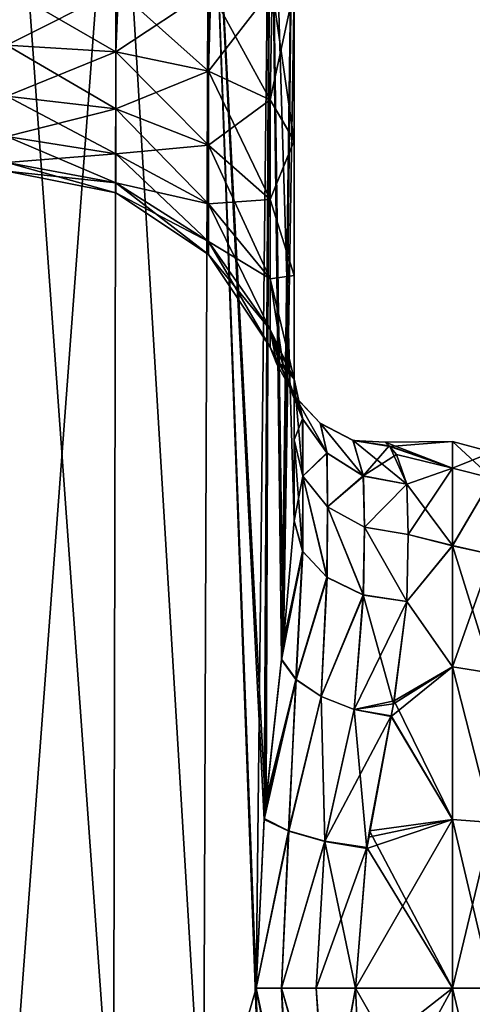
# Model space of a CAD drawing. Extents: x -23 to 470, y -1800 to 0.
# Tile 61 of 181: x 345 to 365, y -1773 to -1729. Entities that reach past the tile are written whole.
import ezdxf

# ---------------------------------------------------------------- set-up
doc = ezdxf.new("R2010")
doc.units = 0
doc.header["$LTSCALE"] = 41.718519
for name, color, linetype in [('932', 7, 'CONTINUOUS'), ('933', 7, 'CONTINUOUS'), ('938', 7, 'CONTINUOUS'), ('941', 7, 'CONTINUOUS'), ('942', 7, 'CONTINUOUS'), ('946', 7, 'CONTINUOUS'), ('950', 7, 'CONTINUOUS'), ('951', 7, 'CONTINUOUS'), ('973', 7, 'CONTINUOUS'), ('974', 7, 'CONTINUOUS'), ('975', 7, 'CONTINUOUS'), ('976', 7, 'CONTINUOUS'), ('977', 7, 'CONTINUOUS'), ('978', 7, 'CONTINUOUS'), ('979', 7, 'CONTINUOUS')]:
    doc.layers.add(name, color=color, linetype=linetype)

msp = doc.modelspace()

# ---------------------------------------------------------------- linework, layer by layer
at = {"layer": '932', "linetype": 'CONTINUOUS'}
for points in [[(349.618, -1780, 32.096), (345.05, -1716.55, 33), (345.004, -1780, 33), (349.618, -1780, 32.096)], [(349.742, -1716.55, 32.045), (345.05, -1716.55, 33), (349.618, -1780, 32.096), (349.742, -1716.55, 32.045)], [(353.567, -1780, 29.555), (349.742, -1716.55, 32.045), (349.618, -1780, 32.096), (353.567, -1780, 29.555)], [(353.795, -1716.55, 29.333), (349.742, -1716.55, 32.045), (353.567, -1780, 29.555), (353.795, -1716.55, 29.333)], [(355.979, -1775.895, 26.383), (353.795, -1716.55, 29.333), (353.567, -1780, 29.555), (355.979, -1775.895, 26.383)], [(356.5, -1716.55, 25.279), (353.795, -1716.55, 29.333), (356.285, -1764.013, 25.769), (356.5, -1716.55, 25.279)], [(356.285, -1764.013, 25.769), (353.795, -1716.55, 29.333), (356.231, -1764.592, 25.884), (356.285, -1764.013, 25.769)], [(356.231, -1764.592, 25.884), (353.795, -1716.55, 29.333), (355.876, -1772, 26.571), (356.231, -1764.592, 25.884)], [(355.876, -1772, 26.571), (353.795, -1716.55, 29.333), (355.979, -1775.895, 26.383), (355.876, -1772, 26.571)], [(356.998, -1757.583, 23.832), (356.5, -1716.55, 25.279), (356.285, -1764.013, 25.769), (356.998, -1757.583, 23.832)], [(357.55, -1751.489, 20.502), (357.55, -1728.15, 20.5), (356.5, -1716.55, 25.279), (357.55, -1751.489, 20.502)], [(357.55, -1751.489, 20.502), (356.5, -1716.55, 25.279), (357.071, -1756.933, 23.555), (357.55, -1751.489, 20.502)], [(357.071, -1756.933, 23.555), (356.5, -1716.55, 25.279), (356.998, -1757.583, 23.832), (357.071, -1756.933, 23.555)]]:
    msp.add_3dface(points, dxfattribs=at)
at = {"layer": '933', "linetype": 'CONTINUOUS'}
for points in [[(349.618, -1780, -32.096), (345.004, -1780, -33), (349.742, -1716.55, -32.045), (349.618, -1780, -32.096)], [(349.742, -1716.55, -32.045), (345.004, -1780, -33), (345.05, -1716.55, -33), (349.742, -1716.55, -32.045)], [(353.567, -1780, -29.555), (349.618, -1780, -32.096), (349.742, -1716.55, -32.045), (353.567, -1780, -29.555)], [(353.795, -1716.55, -29.333), (353.567, -1780, -29.555), (349.742, -1716.55, -32.045), (353.795, -1716.55, -29.333)], [(355.876, -1772, -26.571), (353.567, -1780, -29.555), (353.795, -1716.55, -29.333), (355.876, -1772, -26.571)], [(356.5, -1716.55, -25.279), (355.876, -1772, -26.571), (353.795, -1716.55, -29.333), (356.5, -1716.55, -25.279)], [(356.233, -1764.55, -25.881), (355.876, -1772, -26.571), (356.5, -1716.55, -25.279), (356.233, -1764.55, -25.881)], [(356.314, -1763.691, -25.706), (356.233, -1764.55, -25.881), (356.5, -1716.55, -25.279), (356.314, -1763.691, -25.706)], [(357, -1757.558, -23.824), (356.314, -1763.691, -25.706), (356.5, -1716.55, -25.279), (357, -1757.558, -23.824)], [(357.55, -1716.55, -20.5), (357, -1757.558, -23.824), (356.5, -1716.55, -25.279), (357.55, -1716.55, -20.5)], [(357.088, -1756.772, -23.486), (357, -1757.558, -23.824), (357.55, -1716.55, -20.5), (357.088, -1756.772, -23.486)], [(357.55, -1716.55, -20.5), (357.55, -1728.15, -20.5), (357.088, -1756.772, -23.486), (357.55, -1716.55, -20.5)], [(357.55, -1751.489, -20.502), (357.088, -1756.772, -23.486), (357.55, -1728.15, -20.5), (357.55, -1751.489, -20.502)], [(355.979, -1775.894, -26.384), (353.567, -1780, -29.555), (355.876, -1772, -26.571), (355.979, -1775.894, -26.384)]]:
    msp.add_3dface(points, dxfattribs=at)
at = {"layer": '938', "linetype": 'CONTINUOUS'}
for points in [[(357.55, -1734.798, -19.391), (357.55, -1751.489, -20.502), (357.55, -1728.15, -20.5), (357.55, -1734.798, -19.391)], [(357.55, -1728.15, 20.5), (357.55, -1751.489, 20.502), (357.55, -1734.809, 19.388), (357.55, -1728.15, 20.5)], [(357.55, -1740.719, -16.193), (357.55, -1751.489, -20.502), (357.55, -1734.798, -19.391), (357.55, -1740.719, -16.193)], [(357.55, -1751.489, 20.502), (357.55, -1747.936, 16.184), (357.55, -1734.809, 19.388), (357.55, -1751.489, 20.502)], [(357.55, -1734.809, 19.388), (357.55, -1747.936, 16.184), (357.55, -1740.722, 16.19), (357.55, -1734.809, 19.388)], [(357.55, -1747.936, -16.184), (357.55, -1751.489, -20.502), (357.55, -1740.719, -16.193), (357.55, -1747.936, -16.184)], [(357.55, -1745.277, -11.265), (357.55, -1747.936, -16.184), (357.55, -1740.719, -16.193), (357.55, -1745.277, -11.265)], [(357.55, -1747.936, 16.184), (357.55, -1745.277, 11.265), (357.55, -1740.722, 16.19), (357.55, -1747.936, 16.184)]]:
    msp.add_3dface(points, dxfattribs=at)
at = {"layer": '941', "linetype": 'CONTINUOUS'}
for points in [[(360.247, -1772, 24), (360.39, -1775.215, 23.784), (364.5, -1772, 24), (360.247, -1772, 24)], [(364.5, -1772, -24), (364.5, -1779.433, -22.82), (360.247, -1772, -24), (364.5, -1772, -24)], [(360.247, -1772, -24), (364.5, -1779.433, -22.82), (360.39, -1775.214, -23.784), (360.247, -1772, -24)], [(360.39, -1775.215, 23.784), (360.87, -1778.62, 23.069), (364.5, -1772, 24), (360.39, -1775.215, 23.784)], [(364.5, -1772, 24), (360.87, -1778.62, 23.069), (364.5, -1779.432, 22.82), (364.5, -1772, 24)]]:
    msp.add_3dface(points, dxfattribs=at)
at = {"layer": '942', "linetype": 'CONTINUOUS'}
for points in [[(364.5, -1748, 0), (364.5, -1749.171, -7.407), (361.551, -1748.032, -1.243), (364.5, -1748, 0)], [(361.756, -1748.221, 3.251), (364.5, -1748, 0), (361.551, -1748.032, -1.243), (361.756, -1748.221, 3.251)], [(361.551, -1748.032, -1.243), (364.5, -1749.171, -7.407), (361.727, -1748.192, -3.028), (361.551, -1748.032, -1.243)], [(364.5, -1749.172, 7.407), (364.5, -1748, 0), (361.756, -1748.221, 3.251), (364.5, -1749.172, 7.407)], [(361.727, -1748.192, -3.028), (364.5, -1749.171, -7.407), (362.049, -1748.575, -5.223), (361.727, -1748.192, -3.028)], [(362.5, -1749.885, 9.323), (364.5, -1749.172, 7.407), (361.756, -1748.221, 3.251), (362.5, -1749.885, 9.323)], [(362.049, -1748.575, -5.223), (364.5, -1749.171, -7.407), (362.5, -1749.885, -9.323), (362.049, -1748.575, -5.223)], [(364.5, -1749.171, -7.407), (364.5, -1752.577, -14.098), (362.5, -1749.885, -9.323), (364.5, -1749.171, -7.407)], [(362.55, -1752.085, 13.393), (364.5, -1749.172, 7.407), (362.5, -1749.885, 9.323), (362.55, -1752.085, 13.393)], [(364.5, -1752.579, 14.1), (364.5, -1749.172, 7.407), (362.55, -1752.085, 13.393), (364.5, -1752.579, 14.1)], [(362.5, -1749.885, -9.323), (364.5, -1752.577, -14.098), (362.55, -1752.085, -13.393), (362.5, -1749.885, -9.323)], [(362.55, -1752.085, -13.393), (364.5, -1752.577, -14.098), (362.5, -1755.024, -16.966), (362.55, -1752.085, -13.393)], [(362.5, -1755.024, 16.966), (364.5, -1752.579, 14.1), (362.55, -1752.085, 13.393), (362.5, -1755.024, 16.966)], [(364.5, -1752.577, -14.098), (364.5, -1757.897, -19.419), (362.5, -1755.024, -16.966), (364.5, -1752.577, -14.098)], [(364.5, -1757.901, 19.422), (364.5, -1752.579, 14.1), (362.5, -1755.024, 16.966), (364.5, -1757.901, 19.422)], [(361.918, -1759.523, 20.502), (364.5, -1757.901, 19.422), (362.5, -1755.024, 16.966), (361.918, -1759.523, 20.502)], [(362.5, -1755.024, -16.966), (364.5, -1757.897, -19.419), (361.942, -1759.39, -20.42), (362.5, -1755.024, -16.966)], [(364.5, -1764.593, 22.828), (364.5, -1757.901, 19.422), (361.812, -1760.067, 20.823), (364.5, -1764.593, 22.828)], [(361.812, -1760.067, 20.823), (364.5, -1757.901, 19.422), (361.918, -1759.523, 20.502), (361.812, -1760.067, 20.823)], [(364.5, -1757.897, -19.419), (364.5, -1764.593, -22.828), (361.942, -1759.39, -20.42), (364.5, -1757.897, -19.419)], [(361.942, -1759.39, -20.42), (364.5, -1764.593, -22.828), (361.814, -1760.047, -20.812), (361.942, -1759.39, -20.42)], [(360.819, -1765.366, 23.065), (364.5, -1764.593, 22.828), (361.812, -1760.067, 20.823), (360.819, -1765.366, 23.065)], [(361.814, -1760.047, -20.812), (364.5, -1764.593, -22.828), (360.86, -1765.098, -22.986), (361.814, -1760.047, -20.812)], [(360.247, -1772, 24), (364.5, -1772, 24), (364.5, -1764.593, 22.828), (360.247, -1772, 24)], [(360.247, -1772, 24), (364.5, -1764.593, 22.828), (360.74, -1765.862, 23.202), (360.247, -1772, 24)], [(360.74, -1765.862, 23.202), (364.5, -1764.593, 22.828), (360.819, -1765.366, 23.065), (360.74, -1765.862, 23.202)], [(364.5, -1764.593, -22.828), (364.5, -1772, -24), (360.86, -1765.098, -22.986), (364.5, -1764.593, -22.828)], [(360.86, -1765.098, -22.986), (364.5, -1772, -24), (360.742, -1765.826, -23.192), (360.86, -1765.098, -22.986)], [(364.5, -1772, -24), (360.247, -1772, -24), (360.742, -1765.826, -23.192), (364.5, -1772, -24)]]:
    msp.add_3dface(points, dxfattribs=at)
at = {"layer": '946', "linetype": 'CONTINUOUS'}
for points in [[(349.84, -1728.15, -8.954), (344.95, -1728.15, -8), (344.935, -1730.622, -7.608), (349.84, -1728.15, -8.954)], [(344.95, -1728.15, 8), (349.724, -1730.915, 8.51), (344.935, -1730.622, 7.608), (344.95, -1728.15, 8)], [(349.724, -1730.915, -8.51), (349.84, -1728.15, -8.954), (344.935, -1730.622, -7.608), (349.724, -1730.915, -8.51)], [(344.95, -1728.15, 8), (349.741, -1728.15, 8.913), (349.724, -1730.915, 8.51), (344.95, -1728.15, 8)], [(349.741, -1728.15, 8.913), (353.785, -1731.752, 11.087), (349.724, -1730.915, 8.51), (349.741, -1728.15, 8.913)], [(353.889, -1728.15, -11.661), (349.84, -1728.15, -8.954), (349.724, -1730.915, -8.51), (353.889, -1728.15, -11.661)], [(353.785, -1731.752, -11.087), (353.889, -1728.15, -11.661), (349.724, -1730.915, -8.51), (353.785, -1731.752, -11.087)], [(349.741, -1728.15, 8.913), (353.835, -1728.15, 11.608), (353.785, -1731.752, 11.087), (349.741, -1728.15, 8.913)], [(353.835, -1728.15, 11.608), (356.498, -1733.007, 14.947), (353.785, -1731.752, 11.087), (353.835, -1728.15, 11.608)], [(356.584, -1728.15, -15.681), (353.889, -1728.15, -11.661), (353.785, -1731.752, -11.087), (356.584, -1728.15, -15.681)], [(356.498, -1733.007, -14.947), (356.584, -1728.15, -15.681), (353.785, -1731.752, -11.087), (356.498, -1733.007, -14.947)], [(353.835, -1728.15, 11.608), (356.584, -1728.15, 15.681), (356.498, -1733.007, 14.947), (353.835, -1728.15, 11.608)], [(357.55, -1734.798, -19.391), (357.55, -1728.15, -20.5), (356.498, -1733.007, -14.947), (357.55, -1734.798, -19.391)], [(357.55, -1728.15, -20.5), (356.584, -1728.15, -15.681), (356.498, -1733.007, -14.947), (357.55, -1728.15, -20.5)], [(356.584, -1728.15, 15.681), (357.55, -1734.809, 19.388), (356.498, -1733.007, 14.947), (356.584, -1728.15, 15.681)], [(357.55, -1728.15, 20.5), (357.55, -1734.809, 19.388), (356.584, -1728.15, 15.681), (357.55, -1728.15, 20.5)], [(349.724, -1730.915, 8.51), (349.724, -1733.409, 7.239), (344.935, -1730.622, 7.608), (349.724, -1730.915, 8.51)], [(344.935, -1730.622, 7.608), (349.724, -1733.409, 7.239), (344.935, -1732.852, 6.472), (344.935, -1730.622, 7.608)], [(344.935, -1732.852, -6.472), (349.724, -1730.915, -8.51), (344.935, -1730.622, -7.608), (344.935, -1732.852, -6.472)], [(349.724, -1733.409, -7.239), (349.724, -1730.915, -8.51), (344.935, -1732.852, -6.472), (349.724, -1733.409, -7.239)], [(353.785, -1731.752, 11.087), (353.785, -1735.002, 9.431), (349.724, -1730.915, 8.51), (353.785, -1731.752, 11.087)], [(349.724, -1730.915, 8.51), (353.785, -1735.002, 9.431), (349.724, -1733.409, 7.239), (349.724, -1730.915, 8.51)], [(349.724, -1733.409, -7.239), (353.785, -1731.752, -11.087), (349.724, -1730.915, -8.51), (349.724, -1733.409, -7.239)], [(353.785, -1735.002, -9.431), (353.785, -1731.752, -11.087), (349.724, -1733.409, -7.239), (353.785, -1735.002, -9.431)], [(356.498, -1733.007, 14.947), (356.498, -1737.388, 12.715), (353.785, -1731.752, 11.087), (356.498, -1733.007, 14.947)], [(353.785, -1731.752, 11.087), (356.498, -1737.388, 12.715), (353.785, -1735.002, 9.431), (353.785, -1731.752, 11.087)], [(353.785, -1735.002, -9.431), (356.498, -1733.007, -14.947), (353.785, -1731.752, -11.087), (353.785, -1735.002, -9.431)], [(349.724, -1733.409, 7.239), (349.724, -1735.389, 5.259), (344.935, -1732.852, 6.472), (349.724, -1733.409, 7.239)], [(344.935, -1732.852, 6.472), (349.724, -1735.389, 5.259), (344.935, -1734.622, 4.702), (344.935, -1732.852, 6.472)], [(344.935, -1734.622, -4.702), (349.724, -1733.409, -7.239), (344.935, -1732.852, -6.472), (344.935, -1734.622, -4.702)], [(356.498, -1737.388, -12.715), (356.498, -1733.007, -14.947), (353.785, -1735.002, -9.431), (356.498, -1737.388, -12.715)], [(356.498, -1737.388, -12.715), (357.55, -1734.798, -19.391), (356.498, -1733.007, -14.947), (356.498, -1737.388, -12.715)], [(356.498, -1733.007, 14.947), (357.55, -1734.809, 19.388), (356.498, -1737.388, 12.715), (356.498, -1733.007, 14.947)], [(349.724, -1735.389, -5.259), (349.724, -1733.409, -7.239), (344.935, -1734.622, -4.702), (349.724, -1735.389, -5.259)], [(353.785, -1735.002, 9.431), (353.785, -1737.581, 6.852), (349.724, -1733.409, 7.239), (353.785, -1735.002, 9.431)], [(349.724, -1733.409, 7.239), (353.785, -1737.581, 6.852), (349.724, -1735.389, 5.259), (349.724, -1733.409, 7.239)], [(349.724, -1735.389, -5.259), (353.785, -1735.002, -9.431), (349.724, -1733.409, -7.239), (349.724, -1735.389, -5.259)], [(349.724, -1735.389, 5.259), (349.724, -1736.66, 2.765), (344.935, -1734.622, 4.702), (349.724, -1735.389, 5.259)], [(344.935, -1734.622, 4.702), (349.724, -1736.66, 2.765), (344.935, -1735.758, 2.472), (344.935, -1734.622, 4.702)], [(344.935, -1735.758, -2.472), (349.724, -1735.389, -5.259), (344.935, -1734.622, -4.702), (344.935, -1735.758, -2.472)], [(353.785, -1737.581, -6.852), (353.785, -1735.002, -9.431), (349.724, -1735.389, -5.259), (353.785, -1737.581, -6.852)], [(356.498, -1737.388, 12.715), (356.498, -1740.865, 9.238), (353.785, -1735.002, 9.431), (356.498, -1737.388, 12.715)], [(353.785, -1735.002, 9.431), (356.498, -1740.865, 9.238), (353.785, -1737.581, 6.852), (353.785, -1735.002, 9.431)], [(353.785, -1737.581, -6.852), (356.498, -1737.388, -12.715), (353.785, -1735.002, -9.431), (353.785, -1737.581, -6.852)], [(357.55, -1740.719, -16.193), (357.55, -1734.798, -19.391), (356.498, -1737.388, -12.715), (357.55, -1740.719, -16.193)], [(357.55, -1734.809, 19.388), (357.55, -1740.722, 16.19), (356.498, -1737.388, 12.715), (357.55, -1734.809, 19.388)], [(349.724, -1736.66, -2.765), (349.724, -1735.389, -5.259), (344.935, -1735.758, -2.472), (349.724, -1736.66, -2.765)], [(353.785, -1737.581, 6.852), (353.785, -1739.237, 3.602), (349.724, -1735.389, 5.259), (353.785, -1737.581, 6.852)], [(349.724, -1735.389, 5.259), (353.785, -1739.237, 3.602), (349.724, -1736.66, 2.765), (349.724, -1735.389, 5.259)], [(349.724, -1736.66, -2.765), (353.785, -1737.581, -6.852), (349.724, -1735.389, -5.259), (349.724, -1736.66, -2.765)], [(349.724, -1736.66, 2.765), (349.724, -1737.098), (344.935, -1735.758, 2.472), (349.724, -1736.66, 2.765)], [(344.935, -1735.758, 2.472), (349.724, -1737.098), (344.935, -1736.15), (344.935, -1735.758, 2.472)], [(344.935, -1736.15), (349.724, -1736.66, -2.765), (344.935, -1735.758, -2.472), (344.935, -1736.15)], [(349.724, -1737.098), (349.724, -1736.66, -2.765), (344.935, -1736.15), (349.724, -1737.098)], [(353.785, -1739.237, 3.602), (353.785, -1739.808), (349.724, -1736.66, 2.765), (353.785, -1739.237, 3.602)], [(349.724, -1736.66, 2.765), (353.785, -1739.808), (349.724, -1737.098), (349.724, -1736.66, 2.765)], [(353.785, -1739.237, -3.602), (353.785, -1737.581, -6.852), (349.724, -1736.66, -2.765), (353.785, -1739.237, -3.602)], [(349.724, -1737.098), (353.785, -1739.237, -3.602), (349.724, -1736.66, -2.765), (349.724, -1737.098)], [(353.785, -1739.808), (353.785, -1739.237, -3.602), (349.724, -1737.098), (353.785, -1739.808)], [(356.498, -1740.865, -9.238), (356.498, -1737.388, -12.715), (353.785, -1737.581, -6.852), (356.498, -1740.865, -9.238)], [(356.498, -1740.865, 9.238), (356.498, -1743.097, 4.857), (353.785, -1737.581, 6.852), (356.498, -1740.865, 9.238)], [(353.785, -1737.581, 6.852), (356.498, -1743.097, 4.857), (353.785, -1739.237, 3.602), (353.785, -1737.581, 6.852)], [(353.785, -1739.237, -3.602), (356.498, -1740.865, -9.238), (353.785, -1737.581, -6.852), (353.785, -1739.237, -3.602)], [(356.498, -1740.865, -9.238), (357.55, -1740.719, -16.193), (356.498, -1737.388, -12.715), (356.498, -1740.865, -9.238)], [(356.498, -1737.388, 12.715), (357.55, -1740.722, 16.19), (356.498, -1740.865, 9.238), (356.498, -1737.388, 12.715)], [(356.498, -1743.097, 4.857), (356.498, -1743.866), (353.785, -1739.237, 3.602), (356.498, -1743.097, 4.857)], [(353.785, -1739.237, 3.602), (356.498, -1743.866), (353.785, -1739.808), (353.785, -1739.237, 3.602)], [(356.498, -1743.097, -4.857), (356.498, -1740.865, -9.238), (353.785, -1739.237, -3.602), (356.498, -1743.097, -4.857)], [(353.785, -1739.808), (356.498, -1743.097, -4.857), (353.785, -1739.237, -3.602), (353.785, -1739.808)], [(356.498, -1743.866), (356.498, -1743.097, -4.857), (353.785, -1739.808), (356.498, -1743.866)], [(357.55, -1745.277, -11.265), (357.55, -1740.719, -16.193), (356.498, -1740.865, -9.238), (357.55, -1745.277, -11.265)], [(357.55, -1740.722, 16.19), (357.55, -1745.277, 11.265), (356.498, -1740.865, 9.238), (357.55, -1740.722, 16.19)], [(356.498, -1743.097, -4.857), (357.55, -1745.277, -11.265), (356.498, -1740.865, -9.238), (356.498, -1743.097, -4.857)], [(357.55, -1745.277, 11.265), (357.063, -1744.638, 5.606), (356.498, -1740.865, 9.238), (357.55, -1745.277, 11.265)], [(356.498, -1740.865, 9.238), (357.063, -1744.638, 5.606), (356.498, -1743.097, 4.857), (356.498, -1740.865, 9.238)], [(357.253, -1744.743, -7.693), (357.55, -1745.277, -11.265), (356.498, -1743.097, -4.857), (357.253, -1744.743, -7.693)], [(356.935, -1744.614, -4.027), (357.253, -1744.743, -7.693), (356.498, -1743.097, -4.857), (356.935, -1744.614, -4.027)], [(356.912, -1744.612, -3.695), (356.935, -1744.614, -4.027), (356.498, -1743.097, -4.857), (356.912, -1744.612, -3.695)], [(356.498, -1743.866), (356.912, -1744.612, -3.695), (356.498, -1743.097, -4.857), (356.498, -1743.866)], [(356.929, -1744.615, 3.927), (356.783, -1744.613, 0.546), (356.498, -1743.097, 4.857), (356.929, -1744.615, 3.927)], [(356.498, -1743.097, 4.857), (356.783, -1744.613, 0.546), (356.498, -1743.866), (356.498, -1743.097, 4.857)], [(357.063, -1744.638, 5.606), (356.929, -1744.615, 3.927), (356.498, -1743.097, 4.857), (357.063, -1744.638, 5.606)], [(356.783, -1744.613, 0.546), (356.912, -1744.612, -3.695), (356.498, -1743.866), (356.783, -1744.613, 0.546)]]:
    msp.add_3dface(points, dxfattribs=at)
at = {"layer": '950', "linetype": 'CONTINUOUS'}
for points in [[(364.5, -1749.171, -7.407), (364.5, -1748, 0), (366.249, -1749.62, -7.272), (364.5, -1749.171, -7.407)], [(364.5, -1748, 0), (364.5, -1749.172, 7.407), (366.249, -1748.468, 0), (364.5, -1748, 0)], [(364.5, -1748, 0), (366.249, -1748.468, 0), (366.249, -1749.62, -7.272), (364.5, -1748, 0)], [(364.5, -1749.172, 7.407), (366.249, -1749.62, 7.272), (366.249, -1748.468, 0), (364.5, -1749.172, 7.407)], [(364.5, -1752.577, -14.098), (364.5, -1749.171, -7.407), (366.249, -1749.62, -7.272), (364.5, -1752.577, -14.098)], [(364.5, -1749.172, 7.407), (364.5, -1752.579, 14.1), (366.249, -1749.62, 7.272), (364.5, -1749.172, 7.407)], [(364.5, -1752.577, -14.098), (366.249, -1749.62, -7.272), (366.249, -1752.962, -13.832), (364.5, -1752.577, -14.098)], [(364.5, -1752.579, 14.1), (366.249, -1752.962, 13.832), (366.249, -1749.62, 7.272), (364.5, -1752.579, 14.1)], [(364.5, -1757.897, -19.419), (364.5, -1752.577, -14.098), (366.249, -1758.168, -19.038), (364.5, -1757.897, -19.419)], [(364.5, -1752.577, -14.098), (366.249, -1752.962, -13.832), (366.249, -1758.168, -19.038), (364.5, -1752.577, -14.098)], [(364.5, -1752.579, 14.1), (364.5, -1757.901, 19.422), (366.249, -1752.962, 13.832), (364.5, -1752.579, 14.1)], [(364.5, -1757.901, 19.422), (366.249, -1758.168, 19.038), (366.249, -1752.962, 13.832), (364.5, -1757.901, 19.422)], [(364.5, -1764.593, -22.828), (364.5, -1757.897, -19.419), (366.249, -1764.728, -22.38), (364.5, -1764.593, -22.828)], [(364.5, -1757.897, -19.419), (366.249, -1758.168, -19.038), (366.249, -1764.728, -22.38), (364.5, -1757.897, -19.419)], [(364.5, -1757.901, 19.422), (364.5, -1764.593, 22.828), (366.249, -1764.728, 22.38), (364.5, -1757.901, 19.422)], [(364.5, -1757.901, 19.422), (366.249, -1764.728, 22.38), (366.249, -1758.168, 19.038), (364.5, -1757.901, 19.422)], [(364.5, -1764.593, 22.828), (364.5, -1772, 24), (366.249, -1764.728, 22.38), (364.5, -1764.593, 22.828)], [(364.5, -1772, -24), (364.5, -1764.593, -22.828), (366.249, -1772, -23.532), (364.5, -1772, -24)], [(366.249, -1772, -23.532), (364.5, -1764.593, -22.828), (366.249, -1764.728, -22.38), (366.249, -1772, -23.532)], [(364.5, -1772, 24), (366.249, -1772, 23.532), (366.249, -1764.728, 22.38), (364.5, -1772, 24)]]:
    msp.add_3dface(points, dxfattribs=at)
at = {"layer": '951', "linetype": 'CONTINUOUS'}
for points in [[(364.5, -1772, 24), (364.5, -1779.432, 22.82), (366.249, -1772, 23.532), (364.5, -1772, 24)], [(364.5, -1779.432, 22.82), (366.249, -1779.272, 22.38), (366.249, -1772, 23.532), (364.5, -1779.432, 22.82)], [(364.5, -1779.433, -22.82), (364.5, -1772, -24), (366.249, -1779.272, -22.38), (364.5, -1779.433, -22.82)], [(364.5, -1772, -24), (366.249, -1772, -23.532), (366.249, -1779.272, -22.38), (364.5, -1772, -24)]]:
    msp.add_3dface(points, dxfattribs=at)
at = {"layer": '973', "linetype": 'CONTINUOUS'}
for points in [[(355.876, -1772, 26.571), (355.979, -1775.895, 26.383), (357.45, -1779.436, 24.319), (355.876, -1772, 26.571)], [(356.991, -1772, 25.205), (355.876, -1772, 26.571), (357.45, -1779.436, 24.319), (356.991, -1772, 25.205)], [(358.511, -1772, 24.311), (356.991, -1772, 25.205), (359.023, -1778.953, 23.369), (358.511, -1772, 24.311)], [(359.023, -1778.953, 23.369), (356.991, -1772, 25.205), (357.45, -1779.436, 24.319), (359.023, -1778.953, 23.369)], [(360.247, -1772, 24), (358.511, -1772, 24.311), (359.023, -1778.953, 23.369), (360.247, -1772, 24)], [(360.39, -1775.215, 23.784), (360.247, -1772, 24), (359.023, -1778.953, 23.369), (360.39, -1775.215, 23.784)]]:
    msp.add_3dface(points, dxfattribs=at)
at = {"layer": '974', "linetype": 'CONTINUOUS'}
for points in [[(357.55, -1751.489, 20.502), (357.071, -1756.933, 23.555), (357.921, -1752.825, 19.164), (357.55, -1751.489, 20.502)], [(357.071, -1756.933, 23.555), (356.998, -1757.583, 23.832), (357.921, -1752.825, 19.164), (357.071, -1756.933, 23.555)], [(357.921, -1752.825, 19.164), (356.998, -1757.583, 23.832), (357.63, -1758.451, 22.57), (357.921, -1752.825, 19.164)], [(358.983, -1753.966, 18.023), (357.921, -1752.825, 19.164), (357.63, -1758.451, 22.57), (358.983, -1753.966, 18.023)], [(358.735, -1759.197, 21.571), (358.983, -1753.966, 18.023), (357.63, -1758.451, 22.57), (358.735, -1759.197, 21.571)], [(360.587, -1754.74, 17.249), (358.983, -1753.966, 18.023), (358.735, -1759.197, 21.571), (360.587, -1754.74, 17.249)], [(360.181, -1759.768, 20.973), (360.587, -1754.74, 17.249), (358.735, -1759.197, 21.571), (360.181, -1759.768, 20.973)], [(361.918, -1759.523, 20.502), (360.587, -1754.74, 17.249), (360.181, -1759.768, 20.973), (361.918, -1759.523, 20.502)], [(361.918, -1759.523, 20.502), (362.5, -1755.024, 16.966), (360.587, -1754.74, 17.249), (361.918, -1759.523, 20.502)], [(356.998, -1757.583, 23.832), (356.285, -1764.013, 25.769), (357.63, -1758.451, 22.57), (356.998, -1757.583, 23.832)], [(356.285, -1764.013, 25.769), (356.231, -1764.592, 25.884), (357.63, -1758.451, 22.57), (356.285, -1764.013, 25.769)], [(357.63, -1758.451, 22.57), (356.231, -1764.592, 25.884), (357.309, -1765.103, 24.441), (357.63, -1758.451, 22.57)], [(358.735, -1759.197, 21.571), (357.63, -1758.451, 22.57), (357.309, -1765.103, 24.441), (358.735, -1759.197, 21.571)], [(358.894, -1765.553, 23.494), (358.735, -1759.197, 21.571), (357.309, -1765.103, 24.441), (358.894, -1765.553, 23.494)], [(360.181, -1759.768, 20.973), (358.735, -1759.197, 21.571), (358.894, -1765.553, 23.494), (360.181, -1759.768, 20.973)], [(361.812, -1760.067, 20.823), (361.918, -1759.523, 20.502), (360.181, -1759.768, 20.973), (361.812, -1760.067, 20.823)], [(360.74, -1765.862, 23.202), (360.181, -1759.768, 20.973), (358.894, -1765.553, 23.494), (360.74, -1765.862, 23.202)], [(360.74, -1765.862, 23.202), (361.812, -1760.067, 20.823), (360.181, -1759.768, 20.973), (360.74, -1765.862, 23.202)], [(360.74, -1765.862, 23.202), (360.819, -1765.366, 23.065), (361.812, -1760.067, 20.823), (360.74, -1765.862, 23.202)], [(356.231, -1764.592, 25.884), (355.876, -1772, 26.571), (357.309, -1765.103, 24.441), (356.231, -1764.592, 25.884)], [(357.309, -1765.103, 24.441), (355.876, -1772, 26.571), (356.991, -1772, 25.205), (357.309, -1765.103, 24.441)], [(358.894, -1765.553, 23.494), (357.309, -1765.103, 24.441), (356.991, -1772, 25.205), (358.894, -1765.553, 23.494)], [(358.511, -1772, 24.311), (358.894, -1765.553, 23.494), (356.991, -1772, 25.205), (358.511, -1772, 24.311)], [(360.247, -1772, 24), (358.894, -1765.553, 23.494), (358.511, -1772, 24.311), (360.247, -1772, 24)], [(360.247, -1772, 24), (360.74, -1765.862, 23.202), (358.894, -1765.553, 23.494), (360.247, -1772, 24)]]:
    msp.add_3dface(points, dxfattribs=at)
at = {"layer": '975', "linetype": 'CONTINUOUS'}
for points in [[(357.55, -1745.277, 11.265), (357.55, -1747.936, 16.184), (357.931, -1749.523, 15.116), (357.55, -1745.277, 11.265)], [(357.926, -1747.03, 10.526), (357.55, -1745.277, 11.265), (357.931, -1749.523, 15.116), (357.926, -1747.03, 10.526)], [(358.997, -1748.519, 9.898), (357.926, -1747.03, 10.526), (357.931, -1749.523, 15.116), (358.997, -1748.519, 9.898)], [(357.55, -1747.936, 16.184), (357.55, -1751.489, 20.502), (357.921, -1752.825, 19.164), (357.55, -1747.936, 16.184)], [(357.931, -1749.523, 15.116), (357.55, -1747.936, 16.184), (357.921, -1752.825, 19.164), (357.931, -1749.523, 15.116)], [(359.014, -1750.869, 14.21), (358.997, -1748.519, 9.898), (357.931, -1749.523, 15.116), (359.014, -1750.869, 14.21)], [(360.602, -1749.521, 9.476), (358.997, -1748.519, 9.898), (359.014, -1750.869, 14.21), (360.602, -1749.521, 9.476)], [(358.983, -1753.966, 18.023), (357.931, -1749.523, 15.116), (357.921, -1752.825, 19.164), (358.983, -1753.966, 18.023)], [(359.014, -1750.869, 14.21), (357.931, -1749.523, 15.116), (358.983, -1753.966, 18.023), (359.014, -1750.869, 14.21)], [(360.637, -1751.769, 13.605), (360.602, -1749.521, 9.476), (359.014, -1750.869, 14.21), (360.637, -1751.769, 13.605)], [(362.5, -1749.885, 9.323), (360.602, -1749.521, 9.476), (360.637, -1751.769, 13.605), (362.5, -1749.885, 9.323)], [(362.55, -1752.085, 13.393), (362.5, -1749.885, 9.323), (360.637, -1751.769, 13.605), (362.55, -1752.085, 13.393)], [(360.587, -1754.74, 17.249), (359.014, -1750.869, 14.21), (358.983, -1753.966, 18.023), (360.587, -1754.74, 17.249)], [(360.637, -1751.769, 13.605), (359.014, -1750.869, 14.21), (360.587, -1754.74, 17.249), (360.637, -1751.769, 13.605)], [(362.5, -1755.024, 16.966), (360.637, -1751.769, 13.605), (360.587, -1754.74, 17.249), (362.5, -1755.024, 16.966)], [(362.5, -1755.024, 16.966), (362.55, -1752.085, 13.393), (360.637, -1751.769, 13.605), (362.5, -1755.024, 16.966)]]:
    msp.add_3dface(points, dxfattribs=at)
at = {"layer": '976', "linetype": 'CONTINUOUS'}
for points in [[(356.912, -1744.612, -3.695), (356.783, -1744.613, 0.546), (357.577, -1746.019, 3.794), (356.912, -1744.612, -3.695)], [(356.783, -1744.613, 0.546), (356.929, -1744.615, 3.927), (357.577, -1746.019, 3.794), (356.783, -1744.613, 0.546)], [(356.935, -1744.614, -4.027), (356.912, -1744.612, -3.695), (357.577, -1746.019, 3.794), (356.935, -1744.614, -4.027)], [(356.929, -1744.615, 3.927), (357.063, -1744.638, 5.606), (357.926, -1747.03, 10.526), (356.929, -1744.615, 3.927)], [(357.577, -1746.019, 3.794), (356.929, -1744.615, 3.927), (357.926, -1747.03, 10.526), (357.577, -1746.019, 3.794)], [(357.55, -1745.277, -11.265), (357.253, -1744.743, -7.693), (356.935, -1744.614, -4.027), (357.55, -1745.277, -11.265)], [(357.55, -1745.277, -11.265), (356.935, -1744.614, -4.027), (357.921, -1747.019, -10.531), (357.55, -1745.277, -11.265)], [(357.921, -1747.019, -10.531), (356.935, -1744.614, -4.027), (357.605, -1746.06, -3.782), (357.921, -1747.019, -10.531)], [(357.605, -1746.06, -3.782), (356.935, -1744.614, -4.027), (357.577, -1746.019, 3.794), (357.605, -1746.06, -3.782)], [(357.063, -1744.638, 5.606), (357.55, -1745.277, 11.265), (357.926, -1747.03, 10.526), (357.063, -1744.638, 5.606)], [(358.685, -1747.198, 3.523), (357.605, -1746.06, -3.782), (357.577, -1746.019, 3.794), (358.685, -1747.198, 3.523)], [(358.685, -1747.198, 3.523), (357.577, -1746.019, 3.794), (358.997, -1748.519, 9.898), (358.685, -1747.198, 3.523)], [(358.997, -1748.519, 9.898), (357.577, -1746.019, 3.794), (357.926, -1747.03, 10.526), (358.997, -1748.519, 9.898)], [(358.983, -1748.506, -9.904), (357.921, -1747.019, -10.531), (357.605, -1746.06, -3.782), (358.983, -1748.506, -9.904)], [(358.712, -1747.218, -3.514), (358.983, -1748.506, -9.904), (357.605, -1746.06, -3.782), (358.712, -1747.218, -3.514)], [(358.712, -1747.218, -3.514), (357.605, -1746.06, -3.782), (358.685, -1747.198, 3.523), (358.712, -1747.218, -3.514)], [(360.122, -1747.952, 3.272), (358.712, -1747.218, -3.514), (358.685, -1747.198, 3.523), (360.122, -1747.952, 3.272)], [(360.122, -1747.952, 3.272), (358.685, -1747.198, 3.523), (360.602, -1749.521, 9.476), (360.122, -1747.952, 3.272)], [(360.602, -1749.521, 9.476), (358.685, -1747.198, 3.523), (358.997, -1748.519, 9.898), (360.602, -1749.521, 9.476)], [(360.587, -1749.515, -9.479), (358.983, -1748.506, -9.904), (358.712, -1747.218, -3.514), (360.587, -1749.515, -9.479)], [(360.137, -1747.956, -3.265), (360.587, -1749.515, -9.479), (358.712, -1747.218, -3.514), (360.137, -1747.956, -3.265)], [(360.137, -1747.956, -3.265), (358.712, -1747.218, -3.514), (360.122, -1747.952, 3.272), (360.137, -1747.956, -3.265)], [(362.5, -1749.885, 9.323), (361.756, -1748.221, 3.251), (360.122, -1747.952, 3.272), (362.5, -1749.885, 9.323)], [(362.5, -1749.885, 9.323), (360.122, -1747.952, 3.272), (360.602, -1749.521, 9.476), (362.5, -1749.885, 9.323)], [(361.756, -1748.221, 3.251), (360.137, -1747.956, -3.265), (360.122, -1747.952, 3.272), (361.756, -1748.221, 3.251)], [(361.756, -1748.221, 3.251), (361.551, -1748.032, -1.243), (360.137, -1747.956, -3.265), (361.756, -1748.221, 3.251)], [(361.551, -1748.032, -1.243), (361.727, -1748.192, -3.028), (360.137, -1747.956, -3.265), (361.551, -1748.032, -1.243)], [(361.727, -1748.192, -3.028), (360.587, -1749.515, -9.479), (360.137, -1747.956, -3.265), (361.727, -1748.192, -3.028)], [(361.727, -1748.192, -3.028), (362.049, -1748.575, -5.223), (360.587, -1749.515, -9.479), (361.727, -1748.192, -3.028)], [(362.049, -1748.575, -5.223), (362.5, -1749.885, -9.323), (360.587, -1749.515, -9.479), (362.049, -1748.575, -5.223)]]:
    msp.add_3dface(points, dxfattribs=at)
at = {"layer": '977', "linetype": 'CONTINUOUS'}
for points in [[(357.55, -1747.936, -16.184), (357.55, -1745.277, -11.265), (357.921, -1747.019, -10.531), (357.55, -1747.936, -16.184)], [(357.931, -1749.523, -15.116), (357.55, -1747.936, -16.184), (357.921, -1747.019, -10.531), (357.931, -1749.523, -15.116)], [(358.983, -1748.506, -9.904), (357.931, -1749.523, -15.116), (357.921, -1747.019, -10.531), (358.983, -1748.506, -9.904)], [(357.55, -1751.489, -20.502), (357.55, -1747.936, -16.184), (357.931, -1749.523, -15.116), (357.55, -1751.489, -20.502)], [(359.014, -1750.869, -14.21), (357.931, -1749.523, -15.116), (358.983, -1748.506, -9.904), (359.014, -1750.869, -14.21)], [(360.587, -1749.515, -9.479), (359.014, -1750.869, -14.21), (358.983, -1748.506, -9.904), (360.587, -1749.515, -9.479)], [(357.926, -1752.833, -19.155), (357.55, -1751.489, -20.502), (357.931, -1749.523, -15.116), (357.926, -1752.833, -19.155)], [(358.997, -1753.976, -18.013), (357.926, -1752.833, -19.155), (357.931, -1749.523, -15.116), (358.997, -1753.976, -18.013)], [(359.014, -1750.869, -14.21), (358.997, -1753.976, -18.013), (357.931, -1749.523, -15.116), (359.014, -1750.869, -14.21)], [(360.636, -1751.769, -13.605), (359.014, -1750.869, -14.21), (360.587, -1749.515, -9.479), (360.636, -1751.769, -13.605)], [(362.5, -1749.885, -9.323), (360.636, -1751.769, -13.605), (360.587, -1749.515, -9.479), (362.5, -1749.885, -9.323)], [(362.5, -1749.885, -9.323), (362.55, -1752.085, -13.393), (360.636, -1751.769, -13.605), (362.5, -1749.885, -9.323)], [(360.602, -1754.745, -17.245), (358.997, -1753.976, -18.013), (359.014, -1750.869, -14.21), (360.602, -1754.745, -17.245)], [(360.636, -1751.769, -13.605), (360.602, -1754.745, -17.245), (359.014, -1750.869, -14.21), (360.636, -1751.769, -13.605)], [(362.5, -1755.024, -16.966), (360.602, -1754.745, -17.245), (360.636, -1751.769, -13.605), (362.5, -1755.024, -16.966)], [(362.55, -1752.085, -13.393), (362.5, -1755.024, -16.966), (360.636, -1751.769, -13.605), (362.55, -1752.085, -13.393)]]:
    msp.add_3dface(points, dxfattribs=at)
at = {"layer": '978', "linetype": 'CONTINUOUS'}
for points in [[(357.088, -1756.772, -23.486), (357.55, -1751.489, -20.502), (357.926, -1752.833, -19.155), (357.088, -1756.772, -23.486)], [(357, -1757.558, -23.824), (357.088, -1756.772, -23.486), (357.926, -1752.833, -19.155), (357, -1757.558, -23.824)], [(357.631, -1758.444, -22.568), (357, -1757.558, -23.824), (357.926, -1752.833, -19.155), (357.631, -1758.444, -22.568)], [(358.997, -1753.976, -18.013), (357.631, -1758.444, -22.568), (357.926, -1752.833, -19.155), (358.997, -1753.976, -18.013)], [(358.735, -1759.19, -21.568), (357.631, -1758.444, -22.568), (358.997, -1753.976, -18.013), (358.735, -1759.19, -21.568)], [(360.602, -1754.745, -17.245), (358.735, -1759.19, -21.568), (358.997, -1753.976, -18.013), (360.602, -1754.745, -17.245)], [(360.182, -1759.762, -20.97), (358.735, -1759.19, -21.568), (360.602, -1754.745, -17.245), (360.182, -1759.762, -20.97)], [(362.5, -1755.024, -16.966), (360.182, -1759.762, -20.97), (360.602, -1754.745, -17.245), (362.5, -1755.024, -16.966)], [(362.5, -1755.024, -16.966), (361.942, -1759.39, -20.42), (360.182, -1759.762, -20.97), (362.5, -1755.024, -16.966)], [(356.314, -1763.691, -25.706), (357, -1757.558, -23.824), (357.631, -1758.444, -22.568), (356.314, -1763.691, -25.706)], [(356.233, -1764.55, -25.881), (356.314, -1763.691, -25.706), (357.631, -1758.444, -22.568), (356.233, -1764.55, -25.881)], [(357.304, -1765.094, -24.444), (356.233, -1764.55, -25.881), (357.631, -1758.444, -22.568), (357.304, -1765.094, -24.444)], [(358.735, -1759.19, -21.568), (357.304, -1765.094, -24.444), (357.631, -1758.444, -22.568), (358.735, -1759.19, -21.568)], [(358.891, -1765.545, -23.493), (357.304, -1765.094, -24.444), (358.735, -1759.19, -21.568), (358.891, -1765.545, -23.493)], [(360.182, -1759.762, -20.97), (358.891, -1765.545, -23.493), (358.735, -1759.19, -21.568), (360.182, -1759.762, -20.97)], [(361.814, -1760.047, -20.812), (358.891, -1765.545, -23.493), (360.182, -1759.762, -20.97), (361.814, -1760.047, -20.812)], [(361.942, -1759.39, -20.42), (361.814, -1760.047, -20.812), (360.182, -1759.762, -20.97), (361.942, -1759.39, -20.42)], [(361.814, -1760.047, -20.812), (360.742, -1765.826, -23.192), (358.891, -1765.545, -23.493), (361.814, -1760.047, -20.812)], [(361.814, -1760.047, -20.812), (360.86, -1765.098, -22.986), (360.742, -1765.826, -23.192), (361.814, -1760.047, -20.812)], [(355.876, -1772, -26.571), (356.233, -1764.55, -25.881), (357.304, -1765.094, -24.444), (355.876, -1772, -26.571)], [(356.994, -1772, -25.207), (355.876, -1772, -26.571), (357.304, -1765.094, -24.444), (356.994, -1772, -25.207)], [(358.891, -1765.545, -23.493), (356.994, -1772, -25.207), (357.304, -1765.094, -24.444), (358.891, -1765.545, -23.493)], [(358.512, -1772, -24.311), (356.994, -1772, -25.207), (358.891, -1765.545, -23.493), (358.512, -1772, -24.311)], [(360.742, -1765.826, -23.192), (358.512, -1772, -24.311), (358.891, -1765.545, -23.493), (360.742, -1765.826, -23.192)], [(360.742, -1765.826, -23.192), (360.247, -1772, -24), (358.512, -1772, -24.311), (360.742, -1765.826, -23.192)]]:
    msp.add_3dface(points, dxfattribs=at)
at = {"layer": '979', "linetype": 'CONTINUOUS'}
for points in [[(355.979, -1775.894, -26.384), (355.876, -1772, -26.571), (357.296, -1779.469, -24.368), (355.979, -1775.894, -26.384)], [(357.296, -1779.469, -24.368), (355.876, -1772, -26.571), (356.994, -1772, -25.207), (357.296, -1779.469, -24.368)], [(358.965, -1778.955, -23.351), (357.296, -1779.469, -24.368), (356.994, -1772, -25.207), (358.965, -1778.955, -23.351)], [(358.512, -1772, -24.311), (358.965, -1778.955, -23.351), (356.994, -1772, -25.207), (358.512, -1772, -24.311)], [(360.247, -1772, -24), (358.965, -1778.955, -23.351), (358.512, -1772, -24.311), (360.247, -1772, -24)], [(360.247, -1772, -24), (360.39, -1775.214, -23.784), (358.965, -1778.955, -23.351), (360.247, -1772, -24)]]:
    msp.add_3dface(points, dxfattribs=at)

doc.saveas('drawing.dxf')
